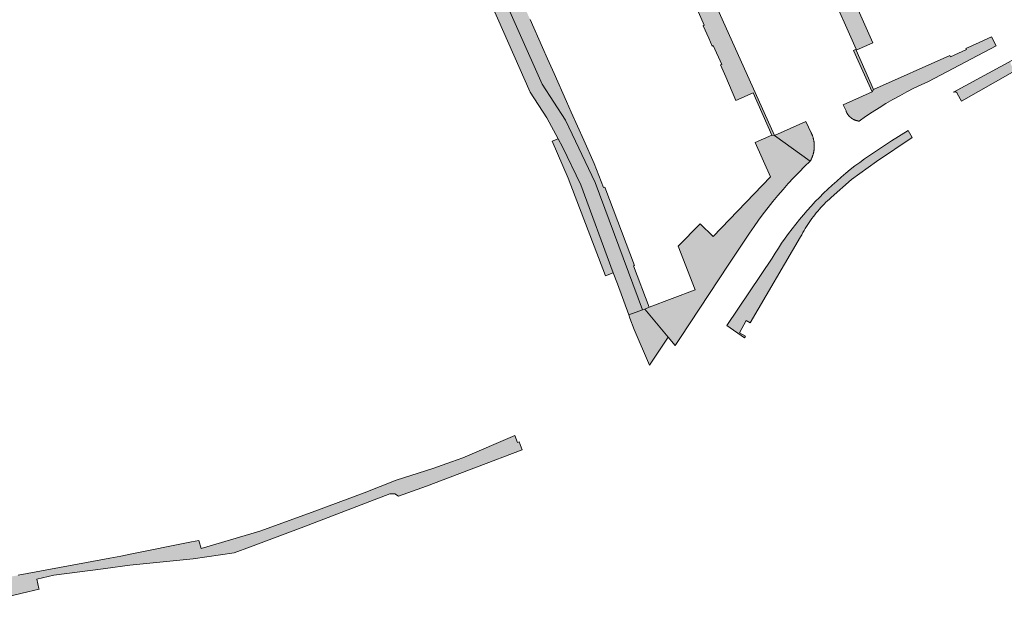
# Model space of a CAD drawing. Extents: x 97094 to 109644, y 463509 to 471969.
# Tile 5 of 256: x 99799 to 99965, y 464720 to 464818. Entities that reach past the tile are written whole.
import ezdxf

# ---------------------------------------------------------------- set-up
doc = ezdxf.new("R2010")
doc.units = 0
doc.layers.add('109 Onkruidbestrijding elementen', color=6, linetype='Continuous', lineweight=20, true_color=0xff00ff)

msp = doc.modelspace()

# ---------------------------------------------------------------- hatches: boundary and pattern name
at = {"layer": '109 Onkruidbestrijding elementen', "true_color": 0xff00ff}
for points in [[(99901.97, 464768.19), (99904.3, 464769.06), (99896.28, 464790.56), (99891.25, 464801.09), (99887.33, 464807.13), (99879.34, 464825.14), (99870.8, 464859.56), (99869.48, 464864.88), (99867.19, 464864.27), (99877.04, 464824.57), (99885.31, 464805.81), (99888.14, 464801.44), (99890.02, 464797.94), (99890.74, 464796.59), (99893.86, 464790.16), (99899.34, 464775.3), (99900.03, 464773.43), (99901.97, 464768.19)], [(99891.46, 464804.24), (99889.36, 464808.96), (99888.25, 464811.45), (99887.41, 464813.35), (99885.3, 464818.09), (99884.64, 464819.49), (99881.91, 464825.65), (99881.63, 464826.63), (99876.35, 464848.09), (99874.19, 464857.14), (99876.88, 464857.86), (99876.38, 464860.28), (99870.8, 464859.56), (99879.34, 464825.14), (99887.33, 464807.13), (99891.25, 464801.09), (99896.28, 464790.56), (99904.3, 464769.06), (99904.64, 464769.19), (99905.41, 464769.48), (99902.75, 464776.47), (99902.93, 464776.54), (99897.9, 464789.75), (99897.71, 464789.68), (99896.14, 464793.74), (99894.35, 464797.72), (99892.25, 464802.44), (99891.46, 464804.24)], [(99909.52, 464828.22), (99910.18, 464826.74), (99910.38, 464826.83), (99911.08, 464825.26), (99911.78, 464823.68), (99911.58, 464823.59), (99912.3, 464821.97), (99913.12, 464820.14), (99913.32, 464820.23), (99914.71, 464817.1), (99914.51, 464817.01), (99915.45, 464814.9), (99916.03, 464813.58), (99916.23, 464813.67), (99917.65, 464810.48), (99917.45, 464810.4), (99918.34, 464808.41), (99920.05, 464804.4), (99922.98, 464805.7), (99926.1, 464798.56), (99926.55, 464798.47), (99914.19, 464826.05), (99931.23, 464833.6), (99940.37, 464813.07), (99939.91, 464812.84), (99943.05, 464805.86), (99943.3, 464806.26), (99940.35, 464812.89), (99943.16, 464814.14), (99933.87, 464835.04), (99934.05, 464835.12), (99932.54, 464838.53), (99922.68, 464836.07), (99922.28, 464835.97), (99917.97, 464833.92), (99909.52, 464828.22)], [(99963.21, 464815.12), (99961.1, 464814.18), (99958.87, 464813.18), (99958.96, 464812.98), (99956.27, 464811.79), (99956.18, 464811.99), (99943.3, 464806.26), (99943.05, 464805.86), (99938.14, 464803.66), (99938.64, 464802.62), (99938.65, 464802.58), (99938.67, 464802.54), (99938.68, 464802.5), (99938.7, 464802.46), (99938.72, 464802.42), (99938.74, 464802.38), (99938.76, 464802.34), (99938.78, 464802.3), (99938.8, 464802.27), (99938.82, 464802.23), (99938.84, 464802.19), (99938.86, 464802.15), (99938.89, 464802.12), (99938.91, 464802.08), (99938.94, 464802.04), (99938.96, 464802.01), (99938.99, 464801.97), (99939.01, 464801.94), (99939.04, 464801.9), (99939.07, 464801.87), (99939.09, 464801.83), (99939.12, 464801.8), (99939.15, 464801.77), (99939.18, 464801.74), (99939.21, 464801.7), (99939.24, 464801.67), (99939.27, 464801.64), (99939.31, 464801.61), (99939.34, 464801.58), (99939.37, 464801.55), (99939.4, 464801.52), (99939.44, 464801.5), (99939.47, 464801.47), (99939.51, 464801.44), (99939.54, 464801.42), (99939.58, 464801.39), (99939.61, 464801.36), (99939.65, 464801.34), (99939.68, 464801.32), (99939.72, 464801.29), (99939.76, 464801.27), (99939.8, 464801.25), (99939.84, 464801.23), (99939.87, 464801.21), (99939.91, 464801.19), (99939.95, 464801.17), (99939.99, 464801.15), (99940.03, 464801.13), (99940.07, 464801.11), (99940.11, 464801.09), (99940.15, 464801.08), (99940.19, 464801.06), (99940.23, 464801.05), (99940.28, 464801.03), (99940.32, 464801.02), (99940.36, 464801.01), (99940.4, 464801), (99940.44, 464800.99), (99940.49, 464800.97), (99940.53, 464800.96), (99940.57, 464800.96), (99940.61, 464800.95), (99940.66, 464800.94), (99940.7, 464800.93), (99940.74, 464800.93), (99940.79, 464800.92), (99940.83, 464800.92), (99941.94, 464801.68), (99943.07, 464802.43), (99944.21, 464803.15), (99945.36, 464803.86), (99946.53, 464804.54), (99947.71, 464805.2), (99948.9, 464805.83), (99950.1, 464806.45), (99951.32, 464807.04), (99952.54, 464807.61), (99963.96, 464813.63), (99963.21, 464815.12)], [(99957.43, 464805.58), (99958.15, 464804.29), (99966.77, 464809.19), (99967.09, 464809.36), (99966.48, 464810.52), (99966.48, 464810.52), (99966.47, 464810.53), (99966.47, 464810.54), (99966.47, 464810.54), (99966.46, 464810.55), (99966.46, 464810.56), (99966.45, 464810.56), (99966.45, 464810.57), (99966.45, 464810.58), (99966.44, 464810.58), (99966.44, 464810.59), (99966.44, 464810.6), (99966.44, 464810.6), (99966.43, 464810.61), (99966.43, 464810.62), (99966.43, 464810.63), (99966.43, 464810.63), (99966.42, 464810.64), (99966.42, 464810.65), (99966.42, 464810.65), (99966.42, 464810.66), (99966.42, 464810.67), (99966.42, 464810.68), (99966.41, 464810.68), (99966.41, 464810.69), (99966.41, 464810.7), (99966.41, 464810.71), (99966.41, 464810.71), (99966.41, 464810.72), (99966.41, 464810.73), (99966.41, 464810.74), (99966.41, 464810.74), (99966.41, 464810.75), (99966.41, 464810.76), (99966.41, 464810.77), (99966.41, 464810.77), (99966.41, 464810.78), (99966.41, 464810.79), (99966.41, 464810.8), (99966.41, 464810.8), (99966.41, 464810.81), (99966.41, 464810.82), (99966.41, 464810.83), (99966.41, 464810.83), (99966.41, 464810.84), (99966.41, 464810.85), (99966.41, 464810.86), (99966.42, 464810.86), (99966.42, 464810.87), (99966.42, 464810.88), (99966.42, 464810.88), (99966.42, 464810.89), (99966.43, 464810.9), (99966.43, 464810.91), (99966.43, 464810.91), (99966.43, 464810.92), (99966.44, 464810.93), (99966.44, 464810.93), (99966.44, 464810.94), (99966.44, 464810.95), (99966.45, 464810.96), (99966.45, 464810.96), (99966.45, 464810.97), (99966.46, 464810.98), (99966.46, 464810.98), (99966.46, 464810.99), (99966.47, 464811), (99966.47, 464811), (99966.48, 464811.01), (99966.48, 464811.01), (99966.48, 464811.02), (99966.49, 464811.03), (99966.49, 464811.03), (99966.5, 464811.04), (99966.5, 464811.05), (99966.51, 464811.05), (99966.51, 464811.06), (99966.52, 464811.06), (99966.52, 464811.07), (99966.53, 464811.07), (99966.53, 464811.08), (99966.54, 464811.09), (99966.54, 464811.09), (99966.55, 464811.1), (99966.55, 464811.1), (99966.56, 464811.11), (99966.56, 464811.11), (99966.57, 464811.12), (99966.58, 464811.12), (99966.58, 464811.13), (99966.59, 464811.13), (99966.59, 464811.13), (99966.6, 464811.14), (99966.61, 464811.14), (99966.61, 464811.15), (99966.62, 464811.15), (99956.8, 464805.8), (99956.81, 464805.8), (99956.82, 464805.81), (99956.83, 464805.81), (99956.83, 464805.81), (99956.84, 464805.82), (99956.85, 464805.82), (99956.86, 464805.82), (99956.86, 464805.82), (99956.87, 464805.83), (99956.88, 464805.83), (99956.89, 464805.83), (99956.89, 464805.83), (99956.9, 464805.83), (99956.91, 464805.84), (99956.92, 464805.84), (99956.92, 464805.84), (99956.93, 464805.84), (99956.94, 464805.84), (99956.95, 464805.84), (99956.95, 464805.84), (99956.96, 464805.84), (99956.97, 464805.84), (99956.98, 464805.85), (99956.99, 464805.85), (99956.99, 464805.85), (99957, 464805.85), (99957.01, 464805.85), (99957.02, 464805.85), (99957.02, 464805.85), (99957.03, 464805.85), (99957.04, 464805.85), (99957.05, 464805.84), (99957.06, 464805.84), (99957.06, 464805.84), (99957.07, 464805.84), (99957.08, 464805.84), (99957.09, 464805.84), (99957.09, 464805.84), (99957.1, 464805.84), (99957.11, 464805.84), (99957.12, 464805.83), (99957.12, 464805.83), (99957.13, 464805.83), (99957.14, 464805.83), (99957.15, 464805.83), (99957.15, 464805.82), (99957.16, 464805.82), (99957.17, 464805.82), (99957.18, 464805.81), (99957.18, 464805.81), (99957.19, 464805.81), (99957.2, 464805.81), (99957.2, 464805.8), (99957.21, 464805.8), (99957.22, 464805.8), (99957.23, 464805.79), (99957.23, 464805.79), (99957.24, 464805.78), (99957.25, 464805.78), (99957.25, 464805.78), (99957.26, 464805.77), (99957.27, 464805.77), (99957.27, 464805.76), (99957.28, 464805.76), (99957.29, 464805.76), (99957.29, 464805.75), (99957.3, 464805.75), (99957.3, 464805.74), (99957.31, 464805.74), (99957.32, 464805.73), (99957.32, 464805.73), (99957.33, 464805.72), (99957.33, 464805.71), (99957.34, 464805.71), (99957.34, 464805.7), (99957.35, 464805.7), (99957.35, 464805.69), (99957.36, 464805.69), (99957.36, 464805.68), (99957.37, 464805.67), (99957.37, 464805.67), (99957.38, 464805.66), (99957.38, 464805.66), (99957.39, 464805.65), (99957.39, 464805.64), (99957.4, 464805.64), (99957.4, 464805.63), (99957.41, 464805.62), (99957.41, 464805.62), (99957.41, 464805.61), (99957.42, 464805.6), (99957.42, 464805.6), (99957.43, 464805.59), (99957.43, 464805.58), (99957.43, 464805.58)], [(99932.61, 464794.17), (99932.65, 464794.25), (99932.69, 464794.32), (99932.73, 464794.4), (99932.77, 464794.48), (99932.8, 464794.55), (99932.84, 464794.63), (99932.87, 464794.71), (99932.91, 464794.79), (99932.94, 464794.87), (99932.97, 464794.95), (99933, 464795.03), (99933.03, 464795.11), (99933.05, 464795.19), (99933.08, 464795.28), (99933.1, 464795.36), (99933.12, 464795.44), (99933.14, 464795.52), (99933.16, 464795.61), (99933.18, 464795.69), (99933.2, 464795.78), (99933.21, 464795.86), (99933.22, 464795.95), (99933.24, 464796.03), (99933.25, 464796.12), (99933.26, 464796.2), (99933.26, 464796.29), (99933.27, 464796.37), (99933.27, 464796.46), (99933.28, 464796.54), (99933.28, 464796.63), (99933.28, 464796.71), (99933.28, 464796.8), (99933.28, 464796.89), (99933.27, 464796.97), (99933.27, 464797.06), (99933.26, 464797.14), (99933.25, 464797.23), (99933.24, 464797.31), (99933.23, 464797.4), (99933.22, 464797.48), (99933.21, 464797.57), (99933.19, 464797.65), (99933.17, 464797.74), (99933.16, 464797.82), (99933.14, 464797.9), (99933.11, 464797.99), (99933.09, 464798.07), (99933.07, 464798.15), (99933.04, 464798.23), (99933.02, 464798.32), (99932.99, 464798.4), (99932.96, 464798.48), (99932.93, 464798.56), (99932.9, 464798.64), (99932.86, 464798.72), (99932.83, 464798.79), (99932.79, 464798.87), (99932.75, 464798.95), (99931.85, 464800.85), (99926.55, 464798.47), (99932.61, 464794.17)], [(99922.36, 464782), (99923.1, 464783.1), (99923.87, 464784.18), (99924.66, 464785.25), (99925.47, 464786.31), (99926.3, 464787.35), (99927.14, 464788.37), (99928.01, 464789.38), (99928.89, 464790.37), (99929.79, 464791.35), (99930.71, 464792.31), (99931.65, 464793.25), (99932.61, 464794.17), (99926.55, 464798.47), (99926.1, 464798.56), (99923.31, 464797.29), (99925.91, 464791.48), (99916.2, 464781.45), (99913.99, 464783.59), (99910.3, 464779.78), (99913.14, 464772.4), (99905.41, 464769.48), (99904.64, 464769.19), (99908.62, 464764.44), (99909.81, 464763.02), (99910.6, 464764.22), (99918.87, 464776.74), (99922.36, 464782)], [(99949.82, 464798.16), (99949.15, 464799.34), (99946.31, 464797.59), (99942.59, 464795.11), (99941.76, 464794.53), (99940.95, 464793.95), (99940.15, 464793.34), (99939.36, 464792.73), (99938.58, 464792.1), (99937.81, 464791.45), (99937.06, 464790.79), (99936.31, 464790.12), (99935.58, 464789.44), (99934.85, 464788.74), (99934.14, 464788.04), (99933.45, 464787.32), (99932.76, 464786.58), (99932.09, 464785.84), (99931.43, 464785.08), (99930.79, 464784.31), (99930.16, 464783.53), (99929.54, 464782.74), (99928.94, 464781.94), (99928.35, 464781.13), (99927.77, 464780.31), (99927.21, 464779.48), (99926.67, 464778.64), (99926.14, 464777.79), (99918.54, 464766.39), (99921.47, 464764.34), (99921.69, 464764.63), (99920.66, 464765.17), (99921.77, 464767.27), (99922.47, 464766.87), (99930.97, 464781.38), (99931.16, 464781.74), (99931.35, 464782.09), (99931.55, 464782.44), (99931.76, 464782.79), (99931.97, 464783.13), (99932.19, 464783.47), (99932.41, 464783.8), (99932.64, 464784.13), (99932.87, 464784.46), (99933.12, 464784.78), (99933.36, 464785.1), (99933.61, 464785.41), (99933.87, 464785.72), (99934.14, 464786.03), (99934.4, 464786.33), (99934.68, 464786.62), (99934.96, 464786.91), (99935.24, 464787.2), (99935.53, 464787.48), (99935.83, 464787.75), (99936.12, 464788.02), (99939.56, 464791.07), (99943.77, 464794.12), (99949.82, 464798.16)], [(99899.34, 464775.3), (99893.86, 464790.16), (99890.74, 464796.59), (99890.02, 464797.94), (99889.01, 464797.55), (99891.72, 464791.27), (99898.03, 464774.8), (99899.34, 464775.3)], [(99902.16, 464767.67), (99902.87, 464765.73), (99905.44, 464759.7), (99908.62, 464764.44), (99904.64, 464769.19), (99904.3, 464769.06), (99901.97, 464768.19), (99902.16, 464767.67)], [(99817.79, 464727.79), (99816.2, 464727.48), (99814.34, 464727.13), (99798.86, 464724.24), (99793.21, 464723.16), (99793.85, 464719.84), (99800.51, 464721.45), (99802.38, 464721.9), (99802.35, 464722.01), (99802.01, 464723.57), (99804.88, 464724.26), (99813.2, 464725.32), (99813.62, 464725.37), (99817.73, 464725.93), (99828.39, 464726.99), (99835.34, 464728.01), (99838.06, 464729.04), (99847.07, 464732.39), (99861.6, 464737.98), (99862.48, 464737.99), (99863.05, 464737.57), (99867.81, 464739.26), (99876.27, 464742.47), (99883.95, 464745.39), (99883.62, 464746.33), (99883.47, 464746.75), (99883.15, 464746.64), (99882.69, 464747.83), (99873.91, 464744.04), (99872.04, 464743.39), (99868.88, 464742.28), (99862.67, 464740.29), (99857.3, 464738.18), (99848.51, 464734.87), (99839.66, 464731.7), (99829.73, 464728.78), (99829.34, 464730.11), (99828.15, 464729.87), (99817.79, 464727.79)]]:
    msp.add_hatch(color=6, dxfattribs=at).paths.add_polyline_path(points)

# ---------------------------------------------------------------- linework, layer by layer
at = {"layer": '109 Onkruidbestrijding elementen', "color": 3, "true_color": 0x00ff00}
for points in [[(99901.97, 464768.19), (99904.3, 464769.06), (99896.28, 464790.56), (99891.25, 464801.09), (99887.33, 464807.13), (99879.34, 464825.14), (99870.8, 464859.56), (99869.48, 464864.88), (99867.19, 464864.27), (99877.04, 464824.57), (99885.31, 464805.81), (99888.14, 464801.44), (99890.02, 464797.94), (99890.74, 464796.59), (99893.86, 464790.16), (99899.34, 464775.3), (99900.03, 464773.43), (99901.97, 464768.19)], [(99963.21, 464815.12), (99961.1, 464814.18), (99958.87, 464813.18), (99958.96, 464812.98), (99956.27, 464811.79), (99956.18, 464811.99), (99943.3, 464806.26), (99943.05, 464805.86), (99938.14, 464803.66), (99938.64, 464802.62), (99938.65, 464802.58), (99938.67, 464802.54), (99938.68, 464802.5), (99938.7, 464802.46), (99938.72, 464802.42), (99938.74, 464802.38), (99938.76, 464802.34), (99938.78, 464802.3), (99938.8, 464802.27), (99938.82, 464802.23), (99938.84, 464802.19), (99938.86, 464802.15), (99938.89, 464802.12), (99938.91, 464802.08), (99938.94, 464802.04), (99938.96, 464802.01), (99938.99, 464801.97), (99939.01, 464801.94), (99939.04, 464801.9), (99939.07, 464801.87), (99939.09, 464801.83), (99939.12, 464801.8), (99939.15, 464801.77), (99939.18, 464801.74), (99939.21, 464801.7), (99939.24, 464801.67), (99939.27, 464801.64), (99939.31, 464801.61), (99939.34, 464801.58), (99939.37, 464801.55), (99939.4, 464801.52), (99939.44, 464801.5), (99939.47, 464801.47), (99939.51, 464801.44), (99939.54, 464801.42), (99939.58, 464801.39), (99939.61, 464801.36), (99939.65, 464801.34), (99939.68, 464801.32), (99939.72, 464801.29), (99939.76, 464801.27), (99939.8, 464801.25), (99939.84, 464801.23), (99939.87, 464801.21), (99939.91, 464801.19), (99939.95, 464801.17), (99939.99, 464801.15), (99940.03, 464801.13), (99940.07, 464801.11), (99940.11, 464801.09), (99940.15, 464801.08), (99940.19, 464801.06), (99940.23, 464801.05), (99940.28, 464801.03), (99940.32, 464801.02), (99940.36, 464801.01), (99940.4, 464801), (99940.44, 464800.99), (99940.49, 464800.97), (99940.53, 464800.96), (99940.57, 464800.96), (99940.61, 464800.95), (99940.66, 464800.94), (99940.7, 464800.93), (99940.74, 464800.93), (99940.79, 464800.92), (99940.83, 464800.92), (99941.94, 464801.68), (99943.07, 464802.43), (99944.21, 464803.15), (99945.36, 464803.86), (99946.53, 464804.54), (99947.71, 464805.2), (99948.9, 464805.83), (99950.1, 464806.45), (99951.32, 464807.04), (99952.54, 464807.61), (99963.96, 464813.63), (99963.21, 464815.12)], [(99932.61, 464794.17), (99932.65, 464794.25), (99932.69, 464794.32), (99932.73, 464794.4), (99932.77, 464794.48), (99932.8, 464794.55), (99932.84, 464794.63), (99932.87, 464794.71), (99932.91, 464794.79), (99932.94, 464794.87), (99932.97, 464794.95), (99933, 464795.03), (99933.03, 464795.11), (99933.05, 464795.19), (99933.08, 464795.28), (99933.1, 464795.36), (99933.12, 464795.44), (99933.14, 464795.52), (99933.16, 464795.61), (99933.18, 464795.69), (99933.2, 464795.78), (99933.21, 464795.86), (99933.22, 464795.95), (99933.24, 464796.03), (99933.25, 464796.12), (99933.26, 464796.2), (99933.26, 464796.29), (99933.27, 464796.37), (99933.27, 464796.46), (99933.28, 464796.54), (99933.28, 464796.63), (99933.28, 464796.71), (99933.28, 464796.8), (99933.28, 464796.89), (99933.27, 464796.97), (99933.27, 464797.06), (99933.26, 464797.14), (99933.25, 464797.23), (99933.24, 464797.31), (99933.23, 464797.4), (99933.22, 464797.48), (99933.21, 464797.57), (99933.19, 464797.65), (99933.17, 464797.74), (99933.16, 464797.82), (99933.14, 464797.9), (99933.11, 464797.99), (99933.09, 464798.07), (99933.07, 464798.15), (99933.04, 464798.23), (99933.02, 464798.32), (99932.99, 464798.4), (99932.96, 464798.48), (99932.93, 464798.56), (99932.9, 464798.64), (99932.86, 464798.72), (99932.83, 464798.79), (99932.79, 464798.87), (99932.75, 464798.95), (99931.85, 464800.85), (99926.55, 464798.47), (99932.61, 464794.17)], [(99922.36, 464782), (99923.1, 464783.1), (99923.87, 464784.18), (99924.66, 464785.25), (99925.47, 464786.31), (99926.3, 464787.35), (99927.14, 464788.37), (99928.01, 464789.38), (99928.89, 464790.37), (99929.79, 464791.35), (99930.71, 464792.31), (99931.65, 464793.25), (99932.61, 464794.17), (99926.55, 464798.47), (99926.1, 464798.56), (99923.31, 464797.29), (99925.91, 464791.48), (99916.2, 464781.45), (99913.99, 464783.59), (99910.3, 464779.78), (99913.14, 464772.4), (99905.41, 464769.48), (99904.64, 464769.19), (99908.62, 464764.44), (99909.81, 464763.02), (99910.6, 464764.22), (99918.87, 464776.74), (99922.36, 464782)], [(99949.82, 464798.16), (99949.15, 464799.34), (99946.31, 464797.59), (99942.59, 464795.11), (99941.76, 464794.53), (99940.95, 464793.95), (99940.15, 464793.34), (99939.36, 464792.73), (99938.58, 464792.1), (99937.81, 464791.45), (99937.06, 464790.79), (99936.31, 464790.12), (99935.58, 464789.44), (99934.85, 464788.74), (99934.14, 464788.04), (99933.45, 464787.32), (99932.76, 464786.58), (99932.09, 464785.84), (99931.43, 464785.08), (99930.79, 464784.31), (99930.16, 464783.53), (99929.54, 464782.74), (99928.94, 464781.94), (99928.35, 464781.13), (99927.77, 464780.31), (99927.21, 464779.48), (99926.67, 464778.64), (99926.14, 464777.79), (99918.54, 464766.39), (99921.47, 464764.34), (99921.69, 464764.63), (99920.66, 464765.17), (99921.77, 464767.27), (99922.47, 464766.87), (99930.97, 464781.38), (99931.16, 464781.74), (99931.35, 464782.09), (99931.55, 464782.44), (99931.76, 464782.79), (99931.97, 464783.13), (99932.19, 464783.47), (99932.41, 464783.8), (99932.64, 464784.13), (99932.87, 464784.46), (99933.12, 464784.78), (99933.36, 464785.1), (99933.61, 464785.41), (99933.87, 464785.72), (99934.14, 464786.03), (99934.4, 464786.33), (99934.68, 464786.62), (99934.96, 464786.91), (99935.24, 464787.2), (99935.53, 464787.48), (99935.83, 464787.75), (99936.12, 464788.02), (99939.56, 464791.07), (99943.77, 464794.12), (99949.82, 464798.16)], [(99899.34, 464775.3), (99893.86, 464790.16), (99890.74, 464796.59), (99890.02, 464797.94), (99889.01, 464797.55), (99891.72, 464791.27), (99898.03, 464774.8), (99899.34, 464775.3)], [(99902.16, 464767.67), (99902.87, 464765.73), (99905.44, 464759.7), (99908.62, 464764.44), (99904.64, 464769.19), (99904.3, 464769.06), (99901.97, 464768.19), (99902.16, 464767.67)]]:
    msp.add_lwpolyline(points, close=True, dxfattribs=at)
for points in [[(99931.23, 464833.6), (99940.37, 464813.07), (99939.91, 464812.84), (99943.05, 464805.86), (99943.3, 464806.26), (99940.35, 464812.89), (99943.16, 464814.14), (99933.87, 464835.04)], [(99879.34, 464825.14), (99887.33, 464807.13), (99891.25, 464801.09), (99896.28, 464790.56), (99904.3, 464769.06), (99904.64, 464769.19), (99905.41, 464769.48), (99902.75, 464776.47), (99902.93, 464776.54), (99897.9, 464789.75), (99897.71, 464789.68), (99896.14, 464793.74), (99894.35, 464797.72), (99892.25, 464802.44), (99891.46, 464804.24), (99891.46, 464804.24), (99889.36, 464808.96), (99888.25, 464811.45), (99887.41, 464813.35), (99885.3, 464818.09)], [(99913.32, 464820.23), (99914.71, 464817.1), (99914.51, 464817.01), (99915.45, 464814.9), (99916.03, 464813.58), (99916.23, 464813.67), (99917.65, 464810.48), (99917.45, 464810.4), (99918.34, 464808.41), (99920.05, 464804.4), (99922.98, 464805.7), (99926.1, 464798.56), (99926.55, 464798.47), (99914.19, 464826.05)], [(99966.62, 464811.15), (99956.8, 464805.8), (99956.81, 464805.8), (99956.82, 464805.81), (99956.83, 464805.81), (99956.83, 464805.81), (99956.84, 464805.82), (99956.85, 464805.82), (99956.86, 464805.82), (99956.86, 464805.82), (99956.87, 464805.83), (99956.88, 464805.83), (99956.89, 464805.83), (99956.89, 464805.83), (99956.9, 464805.83), (99956.91, 464805.84), (99956.92, 464805.84), (99956.92, 464805.84), (99956.93, 464805.84), (99956.94, 464805.84), (99956.95, 464805.84), (99956.95, 464805.84), (99956.96, 464805.84), (99956.97, 464805.84), (99956.98, 464805.85), (99956.99, 464805.85), (99956.99, 464805.85), (99957, 464805.85), (99957.01, 464805.85), (99957.02, 464805.85), (99957.02, 464805.85), (99957.03, 464805.85), (99957.04, 464805.85), (99957.05, 464805.84), (99957.06, 464805.84), (99957.06, 464805.84), (99957.07, 464805.84), (99957.08, 464805.84), (99957.09, 464805.84), (99957.09, 464805.84), (99957.1, 464805.84), (99957.11, 464805.84), (99957.12, 464805.83), (99957.12, 464805.83), (99957.13, 464805.83), (99957.14, 464805.83), (99957.15, 464805.83), (99957.15, 464805.82), (99957.16, 464805.82), (99957.17, 464805.82), (99957.18, 464805.81), (99957.18, 464805.81), (99957.19, 464805.81), (99957.2, 464805.81), (99957.2, 464805.8), (99957.21, 464805.8), (99957.22, 464805.8), (99957.23, 464805.79), (99957.23, 464805.79), (99957.24, 464805.78), (99957.25, 464805.78), (99957.25, 464805.78), (99957.26, 464805.77), (99957.27, 464805.77), (99957.27, 464805.76), (99957.28, 464805.76), (99957.29, 464805.76), (99957.29, 464805.75), (99957.3, 464805.75), (99957.3, 464805.74), (99957.31, 464805.74), (99957.32, 464805.73), (99957.32, 464805.73), (99957.33, 464805.72), (99957.33, 464805.71), (99957.34, 464805.71), (99957.34, 464805.7), (99957.35, 464805.7), (99957.35, 464805.69), (99957.36, 464805.69), (99957.36, 464805.68), (99957.37, 464805.67), (99957.37, 464805.67), (99957.38, 464805.66), (99957.38, 464805.66), (99957.39, 464805.65), (99957.39, 464805.64), (99957.4, 464805.64), (99957.4, 464805.63), (99957.41, 464805.62), (99957.41, 464805.62), (99957.41, 464805.61), (99957.42, 464805.6), (99957.42, 464805.6), (99957.43, 464805.59), (99957.43, 464805.58), (99957.43, 464805.58), (99957.43, 464805.58), (99958.15, 464804.29), (99966.77, 464809.19)], [(99793.85, 464719.84), (99800.51, 464721.45), (99802.38, 464721.9), (99802.35, 464722.01), (99802.01, 464723.57), (99804.88, 464724.26), (99813.2, 464725.32), (99813.62, 464725.37), (99817.73, 464725.93), (99828.39, 464726.99), (99835.34, 464728.01), (99838.06, 464729.04), (99847.07, 464732.39), (99861.6, 464737.98), (99862.48, 464737.99), (99863.05, 464737.57), (99867.81, 464739.26), (99876.27, 464742.47), (99883.95, 464745.39), (99883.62, 464746.33), (99883.47, 464746.75), (99883.15, 464746.64), (99882.69, 464747.83), (99873.91, 464744.04), (99872.04, 464743.39), (99868.88, 464742.28), (99862.67, 464740.29), (99857.3, 464738.18), (99848.51, 464734.87), (99839.66, 464731.7), (99829.73, 464728.78), (99829.34, 464730.11), (99828.15, 464729.87), (99817.79, 464727.79), (99817.79, 464727.79), (99816.2, 464727.48), (99814.34, 464727.13), (99798.86, 464724.24)]]:
    msp.add_lwpolyline(points, dxfattribs=at)

doc.saveas('drawing.dxf')
